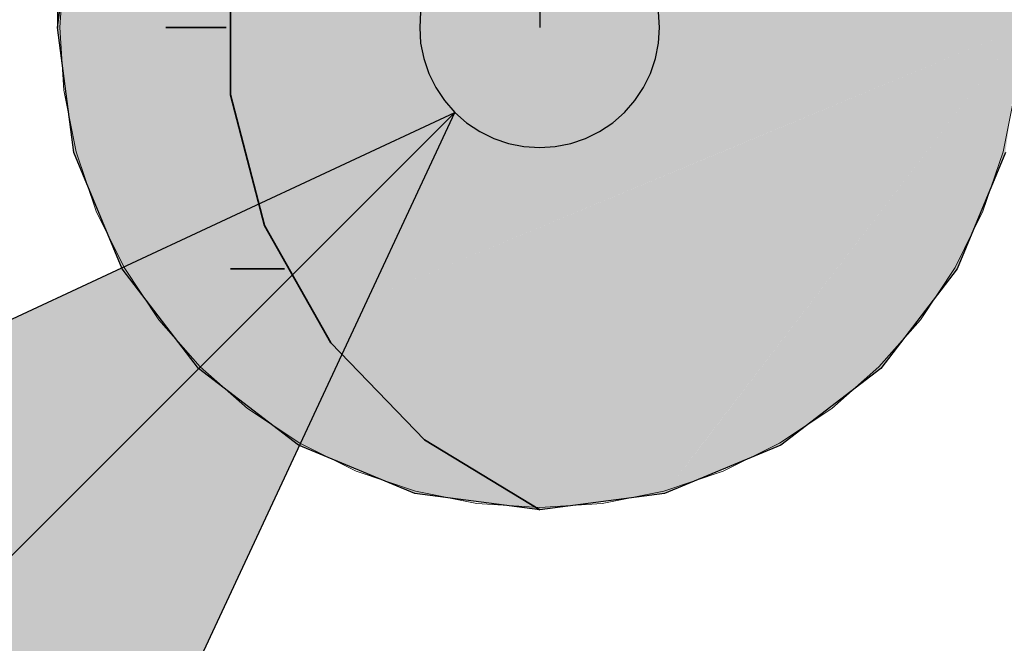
# Model space of a CAD drawing. Extents: x -132 to 668, y -61 to 533.
# Tile 41 of 256: x 41.036 to 42.267, y 165.849 to 166.628. Entities that reach past the tile are written whole.
import ezdxf
from ezdxf.lldxf.tags import DXFTag

# ---------------------------------------------------------------- set-up
doc = ezdxf.new("R2010")
doc.units = 0
doc.linetypes.add('_Hiddenline_', pattern=[3, 2, -1])
doc.layers.get('0').update_dxf_attribs({"lineweight": 5})
for name, color, linetype, lineweight, true_color in [('RL_Isolierung', 7, 'fein_strichliert', 18, 0x99ff99), ('S_Kaltwasser-EG', 7, 'Continuous', 25, 0x005e00), ('S_Kaltwasser-EG-Shading', 7, 'Continuous', 25, 0x005e00)]:
    doc.layers.add(name, color=color, linetype=linetype, lineweight=lineweight, true_color=true_color)
tags = doc.linetypes.add('fein_strichliert', pattern=[4, 1, -2, 1]).pattern_tags.tags
tags[8:9] = [DXFTag(74, 4), DXFTag(75, 0), DXFTag(340, '0'), DXFTag(46, 0.0), DXFTag(50, 0.0), DXFTag(44, 0.0), DXFTag(45, 0.0)]
tags[6:7] = [DXFTag(74, 4), DXFTag(75, 0), DXFTag(340, '0'), DXFTag(46, 0.0), DXFTag(50, 0.0), DXFTag(44, 0.0), DXFTag(45, 0.0)]
tags[4:5] = [DXFTag(74, 4), DXFTag(75, 0), DXFTag(340, '0'), DXFTag(46, 0.0), DXFTag(50, 0.0), DXFTag(44, 0.0), DXFTag(45, 0.0)]
tags = doc.linetypes.add('STRICHPUNKT2', pattern=[12.7, 6.35, -3.175, 0, -3.175]).pattern_tags.tags
tags[10:11] = [DXFTag(74, 4), DXFTag(75, 0), DXFTag(340, '0'), DXFTag(46, 0.0), DXFTag(50, 0.0), DXFTag(44, 0.0), DXFTag(45, 0.0)]
tags[8:9] = [DXFTag(74, 4), DXFTag(75, 0), DXFTag(340, '0'), DXFTag(46, 0.0), DXFTag(50, 0.0), DXFTag(44, 0.0), DXFTag(45, 0.0)]
tags[6:7] = [DXFTag(74, 4), DXFTag(75, 0), DXFTag(340, '0'), DXFTag(46, 0.0), DXFTag(50, 0.0), DXFTag(44, 0.0), DXFTag(45, 0.0)]
tags[4:5] = [DXFTag(74, 4), DXFTag(75, 0), DXFTag(340, '0'), DXFTag(46, 0.0), DXFTag(50, 0.0), DXFTag(44, 0.0), DXFTag(45, 0.0)]

# ---------------------------------------------------------------- blocks, each defined once
blk = doc.blocks.new('Shading-A07AMLNG1N', base_point=(41.1307, 167.4668))
at = {"layer": 'S_Kaltwasser-EG-Shading', "color": 98, "true_color": 0x003000}
for points in [[(41.0835, 166.6186), (41.1551, 166.886), (41.1547, 166.886)], [(41.0835, 166.6186), (41.0973, 166.6704), (41.0835, 166.6704)]]:
    blk.add_solid(points, dxfattribs=at)
blk = doc.blocks.new('Shading-A07AMLNI1N', base_point=(42.2895, 166.6186))
at = {"layer": 'S_Kaltwasser-EG-Shading', "color": 98, "true_color": 0x005e00}
for points in [[(42.2895, 166.6186), (41.8425, 167.2011), (41.5304, 167.2011)], [(42.2895, 166.6186), (41.7338, 167.045), (41.2601, 167.045)], [(42.2895, 166.6186), (42.1129, 167.045), (41.9623, 167.045)], [(42.2895, 166.6186), (41.0835, 166.6186), (41.104, 166.7747)], [(42.2895, 166.6186), (41.9127, 166.7747), (41.104, 166.7747)], [(42.2895, 166.6186), (42.2689, 166.7747), (42.2248, 166.7747)], [(41.104, 166.4626), (42.2895, 166.6186), (41.0835, 166.6186)], [(41.9127, 166.4626), (41.104, 166.4626), (42.2895, 166.6186)], [(41.7338, 166.1922), (41.2601, 166.1922), (42.2895, 166.6186)], [(41.8425, 166.0362), (41.5304, 166.0362), (42.2895, 166.6186)], [(42.1129, 166.1922), (41.9623, 166.1922), (42.2895, 166.6186)], [(42.2689, 166.4626), (42.2248, 166.4626), (42.2895, 166.6186)], [(41.1643, 166.3171), (41.9127, 166.4626), (41.104, 166.4626)], [(41.5616, 166.3171), (41.1643, 166.3171), (41.9127, 166.4626)], [(42.2087, 166.3171), (42.1646, 166.3171), (42.2689, 166.4626)], [(42.1646, 166.3171), (42.2689, 166.4626), (42.2248, 166.4626)], [(41.2601, 166.1922), (41.5616, 166.3171), (41.1643, 166.3171)], [(42.1129, 166.1922), (42.2087, 166.3171), (42.1646, 166.3171)], [(41.385, 166.0964), (41.7338, 166.1922), (41.2601, 166.1922)], [(41.6089, 166.0964), (41.385, 166.0964), (41.7338, 166.1922)], [(41.988, 166.0964), (41.8888, 166.0964), (42.1129, 166.1922)], [(41.8888, 166.0964), (42.1129, 166.1922), (41.9623, 166.1922)], [(41.5304, 166.0362), (41.6089, 166.0964), (41.385, 166.0964)], [(41.8425, 166.0362), (41.988, 166.0964), (41.8888, 166.0964)], [(41.6865, 166.0156), (41.8425, 166.0362), (41.5304, 166.0362)]]:
    blk.add_solid(points, dxfattribs=at)
blk = doc.blocks.new('Steigleitung Sanitär-A07AMLOX1N', base_point=(33.2025, 158.1346))
at = {"color": 0, "lineweight": -2}
for p, q in [((41.5377, 166.6382), (41.5365, 166.6186)), ((41.8365, 166.6186), (41.8352, 166.6382)), ((41.5365, 166.6186), (41.5377, 166.5991)), ((41.8352, 166.5991), (41.8365, 166.6186)), ((41.5377, 166.5991), (41.5416, 166.5798)), ((41.8314, 166.5798), (41.8352, 166.5991)), ((41.5416, 166.5798), (41.5479, 166.5612)), ((41.825, 166.5612), (41.8314, 166.5798)), ((41.5479, 166.5612), (41.5566, 166.5436)), ((41.8164, 166.5436), (41.825, 166.5612)), ((41.5566, 166.5436), (41.5675, 166.5273)), ((41.8055, 166.5273), (41.8164, 166.5436)), ((41.5675, 166.5273), (41.5804, 166.5126)), ((41.7925, 166.5126), (41.8055, 166.5273)), ((41.5804, 166.5126), (33.2025, 158.1346)), ((38.8615, 165.2447), (41.5804, 166.5126)), ((40.3126, 163.7937), (41.5804, 166.5126)), ((41.5804, 166.5126), (41.5952, 166.4996)), ((41.7778, 166.4996), (41.7925, 166.5126)), ((41.5952, 166.4996), (41.6115, 166.4887)), ((41.7615, 166.4887), (41.7778, 166.4996)), ((41.6115, 166.4887), (41.6291, 166.4801)), ((41.7439, 166.4801), (41.7615, 166.4887)), ((41.6291, 166.4801), (41.6476, 166.4737)), ((41.7253, 166.4737), (41.7439, 166.4801)), ((41.6476, 166.4737), (41.6669, 166.4699)), ((41.6669, 166.4699), (41.6865, 166.4686)), ((41.6865, 166.4686), (41.706, 166.4699)), ((41.706, 166.4699), (41.7253, 166.4737))]:
    blk.add_line(p, q, dxfattribs=at)
blk.add_solid([(40.9892, 165.2447), (38.8615, 165.2447), (41.5804, 166.5126)], dxfattribs=at)
at = {"layer": 'RL_Isolierung'}
for p, q in [((41.0916, 166.697), (41.0865, 166.6186)), ((41.0865, 166.6186), (41.0916, 166.5403)), ((41.0916, 166.5403), (41.1069, 166.4633)), ((42.266, 166.4633), (42.2813, 166.5403)), ((41.1069, 166.4633), (41.1321, 166.389)), ((42.2408, 166.389), (42.266, 166.4633)), ((41.1321, 166.389), (41.1668, 166.3186)), ((42.2061, 166.3186), (42.2408, 166.389)), ((41.1668, 166.3186), (41.2105, 166.2534)), ((42.1625, 166.2534), (42.2061, 166.3186)), ((41.2105, 166.2534), (41.2622, 166.1944)), ((42.1107, 166.1944), (42.1625, 166.2534)), ((41.2622, 166.1944), (41.3212, 166.1426)), ((42.0517, 166.1426), (42.1107, 166.1944)), ((41.3212, 166.1426), (41.3865, 166.099)), ((41.9865, 166.099), (42.0517, 166.1426)), ((41.3865, 166.099), (41.4569, 166.0643)), ((41.9161, 166.0643), (41.9865, 166.099)), ((41.4569, 166.0643), (41.5312, 166.0391)), ((41.8418, 166.0391), (41.9161, 166.0643)), ((41.5312, 166.0391), (41.6081, 166.0238)), ((41.7648, 166.0238), (41.8418, 166.0391)), ((41.6081, 166.0238), (41.6865, 166.0186)), ((41.6865, 166.0186), (41.7648, 166.0238))]:
    blk.add_line(p, q, dxfattribs=at)
blk = doc.blocks.new('Stahlrohr nach DIN 2448-A07AMLPR1N', base_point=(41.0835, 166.0156))
at = {"color": 0, "linetype": 'ByBlock', "lineweight": -2, "ltscale": 0.25}
for p, q in [((41.0835, 166.6186), (41.104, 166.7747)), ((41.104, 166.4626), (41.0835, 166.6186)), ((41.1643, 166.3171), (41.104, 166.4626)), ((42.2689, 166.4626), (42.2087, 166.3171)), ((41.2601, 166.1923), (41.1643, 166.3171)), ((42.2087, 166.3171), (42.1129, 166.1923)), ((41.385, 166.0964), (41.2601, 166.1923)), ((42.1129, 166.1923), (41.988, 166.0964)), ((41.5304, 166.0362), (41.385, 166.0964)), ((41.988, 166.0964), (41.8425, 166.0362)), ((41.6865, 166.0156), (41.5304, 166.0362)), ((41.8425, 166.0362), (41.6865, 166.0156))]:
    blk.add_line(p, q, dxfattribs=at)
at = {"color": 0, "linetype": '_Hiddenline_', "lineweight": 18}
for p, q in [((41.2999, 166.5344), (41.2999, 166.7029)), ((41.3426, 166.3713), (41.2999, 166.5344)), ((41.4253, 166.2244), (41.3426, 166.3713)), ((41.5424, 166.1032), (41.4253, 166.2244)), ((41.6865, 166.0156), (41.5424, 166.1032))]:
    blk.add_line(p, q, dxfattribs=at)
at = {"color": 0, "lineweight": 35}
for p, q in [((41.2999, 166.7029), (41.2999, 166.5344)), ((41.2191, 166.6186), (41.2945, 166.6186)), ((41.2999, 166.5344), (41.3426, 166.3713)), ((41.3426, 166.3713), (41.4253, 166.2244)), ((41.2999, 166.3171), (41.3674, 166.3171)), ((41.4253, 166.2244), (41.5424, 166.1032)), ((41.5424, 166.1032), (41.6865, 166.0156))]:
    blk.add_line(p, q, dxfattribs=at)
at = {"color": 0, "linetype": 'STRICHPUNKT2', "lineweight": -2, "ltscale": 0.25}
blk.add_line((41.6865, 166.6186), (41.6865, 166.6186), dxfattribs=at)
blk = doc.blocks.new('Rohrbogen-A07AMLQ11N', base_point=(41.0835, 166.0156))
at = {"color": 0, "linetype": 'ByBlock', "lineweight": -2, "ltscale": 0.25}
for p, q in [((41.0835, 166.6186), (41.104, 166.7747)), ((41.0835, 166.6704), (41.0835, 166.6186)), ((41.104, 166.4626), (41.0835, 166.6186)), ((41.1643, 166.3171), (41.104, 166.4626)), ((42.2689, 166.4626), (42.2087, 166.3171)), ((41.2601, 166.1923), (41.1643, 166.3171)), ((42.2087, 166.3171), (42.1129, 166.1923)), ((41.385, 166.0964), (41.2601, 166.1923)), ((42.1129, 166.1923), (41.988, 166.0964)), ((41.5304, 166.0362), (41.385, 166.0964)), ((41.988, 166.0964), (41.8425, 166.0362)), ((41.6865, 166.0156), (41.5304, 166.0362)), ((41.8425, 166.0362), (41.6865, 166.0156))]:
    blk.add_line(p, q, dxfattribs=at)
at = {"color": 0, "linetype": 'STRICHPUNKT2', "lineweight": -2, "ltscale": 0.25}
blk.add_line((41.6865, 166.6704), (41.6865, 166.6186), dxfattribs=at)

msp = doc.modelspace()

# ---------------------------------------------------------------- block references
at = {"layer": 'S_Kaltwasser-EG'}
for name, p in [('Shading-A07AMLNG1N', (41.1307, 167.4668)), ('Shading-A07AMLNI1N', (42.2895, 166.6186))]:
    msp.add_blockref(name, p, dxfattribs=at)
at = {"layer": 'S_Kaltwasser-EG', "ltscale": 0.25}
for name, p in [('Rohrbogen-A07AMLQ11N', (41.0835, 166.0156)), ('Steigleitung Sanitär-A07AMLOX1N', (33.2025, 158.1346)), ('Stahlrohr nach DIN 2448-A07AMLPR1N', (41.0835, 166.0156))]:
    msp.add_blockref(name, p, dxfattribs=at)

doc.saveas('drawing.dxf')
